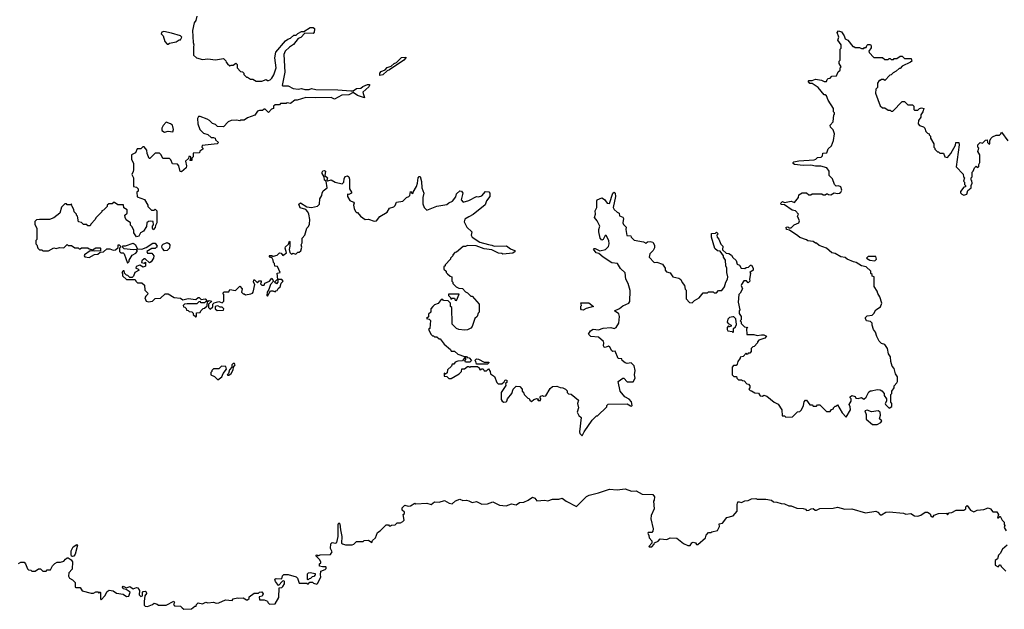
# Model space of a CAD drawing. Extents: x 2494118 to 2687960, y 757339 to 915227.
# Tile 248 of 256: x 2603264 to 2612212, y 860952 to 866313. Entities that reach past the tile are written whole.
import ezdxf

# ---------------------------------------------------------------- set-up
doc = ezdxf.new("R2010")
doc.units = 0

msp = doc.modelspace()

# ---------------------------------------------------------------- linework, layer by layer
at = {"layer": '0CON20XD'}
for points in [[(2604873.8, 866345), (2604864.1, 866305.9), (2604851.2, 866285), (2604834.3, 866215.7), (2604840, 866105), (2604847.5, 866085), (2604842.5, 866065), (2604845, 865990), (2604870, 865965), (2604925, 865950), (2604975, 865956.7), (2605045, 865947.5), (2605115, 865960), (2605138.3, 865938.3), (2605140, 865925), (2605151.7, 865911.7), (2605175, 865892.5), (2605185, 865900), (2605205, 865900), (2605227.5, 865917.5), (2605240, 865905), (2605240, 865875), (2605271.7, 865841.7), (2605288.3, 865838.3), (2605300, 865825), (2605300, 865815), (2605325, 865790), (2605335, 865790), (2605363, 865773), (2605381.7, 865771.7), (2605413, 865753), (2605465, 865752.5), (2605505, 865770), (2605515, 865760), (2605525, 865760), (2605540, 865765), (2605555, 865780), (2605575, 865810), (2605595.9, 865874.1), (2605582.5, 865965), (2605593, 866017), (2605680.7, 866119.3), (2605700, 866135), (2605725.8, 866144.2), (2605755, 866172.5), (2605777, 866173), (2605792.5, 866187.5), (2605825, 866203.8), (2605845, 866206.7), (2605905, 866242), (2605930.7, 866240.7), (2605942.5, 866232.5), (2605943.3, 866225), (2605941.7, 866198.3), (2605931.7, 866188.3), (2605855, 866190), (2605819.2, 866150.8), (2605795, 866142.5), (2605752, 866088), (2605715, 866063.8), (2605676.7, 866025), (2605663.3, 865995), (2605672.5, 865835), (2605650, 865715), (2605655, 865710), (2605705, 865710), (2605748.3, 865688.3), (2605795, 865682.5), (2605825, 865687.5), (2605855, 865677.5), (2605895, 865677.5), (2605915, 865687.5), (2605955, 865677.5), (2606156.2, 865676.2), (2606273.8, 865666.2), (2606295, 865666.7), (2606325, 865687.8), (2606365, 865689.4), (2606383.8, 865706.2), (2606425, 865722), (2606442.5, 865722.5), (2606443.8, 865715), (2606437.3, 865702.7), (2606382, 865655), (2606397.5, 865602.5), (2606334.3, 865624.3), (2606295, 865650), (2606255, 865630.8), (2606193.1, 865626.9), (2606125, 865590), (2606096.2, 865606.2), (2605951.7, 865601.7), (2605865, 865603.8), (2605785, 865582.5), (2605765, 865582.5), (2605725, 865550), (2605695, 865557.5), (2605685, 865550), (2605635, 865550), (2605625, 865540), (2605585, 865540), (2605570, 865525), (2605570, 865505), (2605551.7, 865498.3), (2605525, 865470), (2605495, 865500), (2605485, 865500), (2605471.7, 865488.3), (2605443, 865487), (2605425, 865480), (2605400, 865445), (2605335, 865420), (2605305, 865400), (2605275, 865400), (2605265, 865392.5), (2605235, 865400), (2605185, 865397.5), (2605160, 865385), (2605115, 865340), (2605063, 865343), (2605045, 865360), (2605015, 865370), (2604990, 865395), (2604967, 865407), (2604905, 865432.5), (2604888.3, 865431.7), (2604880, 865415), (2604882.5, 865365), (2604900, 865315), (2604935, 865280), (2604975, 865270), (2605005, 865242.5), (2605025, 865242.5), (2605040, 865235), (2605045, 865220), (2605070, 865195), (2605060, 865185), (2604922.5, 865167.5), (2604920, 865155), (2604930, 865145), (2604930, 865135), (2604901.7, 865118.3), (2604898.3, 865101.7), (2604841.7, 865098.3), (2604840, 865065), (2604830, 865055), (2604828.3, 865031.7), (2604811.7, 865031.7), (2604820, 865045), (2604820, 865065), (2604815, 865070), (2604801.7, 865068.3), (2604798.3, 865051.7), (2604770, 865025), (2604780, 864985), (2604777.5, 864965), (2604735, 864930), (2604723, 864933), (2604710, 864985), (2604698.3, 864998.3), (2604651.7, 865001.7), (2604638.3, 865038.3), (2604625, 865050), (2604565, 865050), (2604550, 865085), (2604535, 865100), (2604495, 865100), (2604448.3, 865051.7), (2604441.7, 865051.7), (2604422.5, 865095), (2604420, 865125), (2604395, 865157.5), (2604383, 865157), (2604365, 865140), (2604331.7, 865138.3), (2604316.4, 865103.6), (2604280, 865085), (2604280, 865045), (2604300, 865005), (2604298.3, 864948.3), (2604297, 864933), (2604282.5, 864905), (2604300, 864875), (2604300, 864795), (2604325, 864790), (2604340, 864775), (2604340, 864755), (2604330, 864745), (2604331.7, 864701.7), (2604399.3, 864679.3), (2604430, 864625), (2604430, 864615), (2604461.7, 864581.7), (2604485, 864580), (2604495, 864590), (2604510, 864575), (2604510, 864465), (2604498.3, 864441.7), (2604496.7, 864423.3), (2604478.3, 864401.7), (2604470, 864415), (2604472.5, 864435), (2604481.7, 864448.3), (2604478.3, 864478.3), (2604455, 864482.5), (2604435, 864476.7), (2604420, 864465), (2604417, 864433), (2604389.3, 864390.7), (2604362.5, 864375), (2604346.4, 864343.6), (2604325, 864340), (2604302.5, 864375), (2604302.5, 864395), (2604285, 864430), (2604270, 864445), (2604270, 864465), (2604231.7, 864491.7), (2604223, 864513), (2604220, 864535), (2604240, 864555), (2604240, 864585), (2604211.7, 864601.7), (2604208.3, 864628.3), (2604155, 864630), (2604125, 864650), (2604115, 864650), (2604105, 864640), (2604075, 864640), (2604060, 864625), (2604060, 864615), (2604025, 864580), (2604010, 864575), (2604010, 864565), (2603955, 864510), (2603950, 864495), (2603910, 864455), (2603905, 864440), (2603885, 864440), (2603875, 864450), (2603845, 864450), (2603825, 864470), (2603800, 864475), (2603790, 864525), (2603780, 864535), (2603780, 864545), (2603760, 864565), (2603757, 864587), (2603740, 864615), (2603735, 864640), (2603725, 864630), (2603695, 864630), (2603688.3, 864638.3), (2603675, 864640), (2603643, 864607), (2603630, 864555), (2603575, 864510), (2603535, 864497.5), (2603445, 864497.5), (2603418.3, 864491.7), (2603403, 864477), (2603402.5, 864455), (2603420, 864415), (2603420, 864315), (2603410, 864305), (2603410, 864275), (2603420, 864265), (2603430, 864235), (2603445, 864220), (2603465, 864220), (2603475, 864210), (2603525, 864210), (2603575, 864240), (2603595, 864232.5), (2603625, 864242.5), (2603665, 864240), (2603695, 864270), (2603705, 864260), (2603735, 864260), (2603765, 864240), (2603795, 864240), (2603805, 864230), (2603815, 864230), (2603825, 864240), (2603885, 864240), (2603895, 864230), (2603925, 864220), (2603955, 864240), (2603995, 864240), (2604000, 864235), (2603998.3, 864211.7), (2603948.3, 864208.3), (2603905, 864210), (2603853.6, 864176.4), (2603850, 864165), (2603856.4, 864156.4), (2603895, 864150), (2603945, 864177.5), (2603975, 864182.5), (2603995, 864200), (2604025, 864202.5), (2604055, 864230), (2604085, 864230), (2604115, 864217.5), (2604135, 864220), (2604158.3, 864241.7), (2604160, 864265), (2604167, 864267), (2604180, 864255), (2604180, 864245), (2604170, 864235), (2604170, 864205), (2604183, 864193), (2604205, 864192.5), (2604212.5, 864185), (2604245, 864100), (2604260, 864115), (2604260, 864125), (2604287, 864173), (2604319.3, 864190.7), (2604332.5, 864205), (2604332.5, 864215), (2604325, 864222.5), (2604295, 864220), (2604215, 864230), (2604200, 864245), (2604201.7, 864258.3), (2604225, 864257.5), (2604295, 864282.5), (2604315, 864267.5), (2604335, 864230), (2604375, 864227.5), (2604415, 864242.5), (2604475, 864282.5), (2604495, 864280), (2604512.5, 864255), (2604507.5, 864245), (2604495, 864233.3), (2604465, 864232.5), (2604420, 864205), (2604425, 864190), (2604465, 864190), (2604482.5, 864165), (2604480, 864145), (2604459.3, 864110.7), (2604443, 864103), (2604405, 864140), (2604395, 864140), (2604375, 864120), (2604370, 864105), (2604395, 864100), (2604408.3, 864108.3), (2604407, 864073), (2604385, 864062.5), (2604355, 864080), (2604321.7, 864068.3), (2604320, 864055), (2604338.3, 864048.3), (2604350, 864035), (2604310, 864015), (2604297.5, 863982.5), (2604285, 863970), (2604265, 863970), (2604247, 863987), (2604235, 863990), (2604220, 864005), (2604215, 864030), (2604205, 864030), (2604192.5, 864015), (2604200, 864005), (2604200, 863985), (2604235, 863950), (2604315, 863950), (2604320, 863935), (2604335, 863920), (2604375, 863920), (2604398.3, 863898.3), (2604403, 863853), (2604427.5, 863825), (2604427, 863813), (2604410, 863800), (2604402.5, 863785), (2604414.3, 863754.3), (2604435, 863748.8)], [(2604615, 866090), (2604625, 866100), (2604685, 866110), (2604715, 866130), (2604725, 866130), (2604737.5, 866155), (2604725.8, 866165.8), (2604645, 866190.8), (2604575, 866205.8), (2604555, 866200), (2604550, 866185), (2604567.5, 866165), (2604583, 866113), (2604605, 866090), (2604615, 866090)], [(2610661.7, 865448.3), (2610670, 865455), (2610670, 865465), (2610660, 865475), (2610660, 865505), (2610611.7, 865581.7), (2610595, 865620), (2610585, 865630), (2610575, 865630), (2610520, 865695), (2610465, 865732.5), (2610443, 865733), (2610430, 865755), (2610435, 865760), (2610465, 865760), (2610495, 865772.5), (2610551.7, 865761.7), (2610575, 865750), (2610595, 865750), (2610601.7, 865768.3), (2610611.7, 865778.3), (2610628.3, 865781.7), (2610645, 865800), (2610688.3, 865801.7), (2610701.7, 865838.3), (2610720, 865855), (2610720, 865875), (2610730, 865885), (2610710, 865915), (2610710, 865935), (2610720, 865945), (2610720, 866045), (2610730, 866055), (2610730, 866085), (2610700, 866125), (2610706.7, 866155), (2610693.3, 866195), (2610705, 866212.5), (2610733, 866203), (2610757.5, 866165), (2610765, 866140), (2610790, 866125), (2610835, 866070), (2610845, 866070), (2610855, 866060), (2610895, 866060), (2610915, 866050), (2610935, 866050), (2610941.7, 866058.3), (2610955, 866060), (2610961.7, 866078.3), (2610973, 866087), (2610996, 866086), (2611003.3, 866075), (2611003, 866057), (2610980, 866025), (2610982.5, 866015), (2611025, 865970), (2611105, 865970), (2611125, 865950), (2611155, 865950), (2611165, 865960), (2611175, 865960), (2611185, 865950), (2611205, 865950), (2611211.7, 865958.3), (2611235, 865960), (2611265, 865980), (2611285, 865980), (2611305, 865960), (2611365, 865960), (2611370, 865935), (2611360, 865925), (2611285, 865890), (2611265, 865870), (2611255, 865870), (2611230, 865845), (2611200.7, 865829.3), (2611185, 865810), (2611171.7, 865808.3), (2611125, 865760), (2611115, 865770), (2611095, 865770), (2611085, 865760), (2611075, 865760), (2611060, 865735), (2611060, 865695), (2611045, 865680), (2611041.2, 865645), (2611085, 865530), (2611105, 865510), (2611125, 865510), (2611155, 865490), (2611175, 865490), (2611185, 865480), (2611198.3, 865481.7), (2611285, 865570), (2611305, 865570), (2611335, 865540), (2611378.3, 865538.3), (2611390, 865525), (2611390, 865495), (2611395, 865490), (2611425, 865490), (2611440, 865505), (2611458.3, 865511.7), (2611480, 865505), (2611472.5, 865475), (2611453, 865447), (2611452.5, 865425), (2611432.5, 865395), (2611430, 865365), (2611441.7, 865351.7), (2611478.3, 865338.3), (2611490, 865325), (2611500, 865295), (2611515, 865280), (2611530, 865275), (2611530, 865265), (2611540, 865255), (2611540, 865235), (2611570, 865185), (2611570, 865155), (2611580, 865145), (2611580, 865135), (2611605, 865110), (2611615, 865110), (2611625, 865100), (2611658.3, 865098.3), (2611670, 865065), (2611695, 865060), (2611726.7, 865095), (2611767, 865173), (2611772.5, 865195), (2611797, 865197), (2611802.5, 865175), (2611773.3, 864975), (2611838.3, 864908.3), (2611840, 864885), (2611850, 864875), (2611840, 864845), (2611850, 864835), (2611850, 864815), (2611860, 864805), (2611858.3, 864791.7), (2611845, 864790), (2611815, 864750), (2611815, 864740), (2611825, 864727.5), (2611845, 864717.5), (2611870, 864725), (2611881.7, 864758.3), (2611910, 864785), (2611910, 864805), (2611920, 864825), (2611917, 864847), (2611910, 864855), (2611910, 864875), (2611920, 864885), (2611920, 864925), (2611930, 864935), (2611940, 864965), (2611955, 864980), (2611965, 864970), (2611980, 864975), (2611980, 864995), (2611990, 865015), (2611990, 865085), (2611972.5, 865115), (2611980, 865145), (2611970, 865155), (2611970, 865175), (2611993, 865197), (2612015, 865190), (2612041.7, 865218.3), (2612055, 865220), (2612060, 865195), (2612075, 865180), (2612080, 865185), (2612080, 865215), (2612093.6, 865236.4), (2612105, 865247.5), (2612138.3, 865261.7), (2612167, 865263), (2612180, 865275), (2612185, 865290), (2612245, 865210)], [(2606536.7, 865806.7), (2606535.6, 865825), (2606547.8, 865842.2), (2606585, 865857.5), (2606605, 865879.4), (2606640.8, 865889.2), (2606666.7, 865915), (2606687, 865923), (2606732.6, 865967.4), (2606772.5, 865972.5), (2606773.8, 865965), (2606756.4, 865943.6), (2606625, 865855.7), (2606603, 865847), (2606565, 865812.2), (2606536.7, 865806.7)], [(2604580.5, 865290.5), (2604615, 865298.8), (2604655, 865292.5), (2604663.3, 865315), (2604652.3, 865352.3), (2604635, 865366.2), (2604595, 865382.5), (2604568.3, 865351.7), (2604557.5, 865325), (2604556.7, 865305), (2604580.5, 865290.5)], [(2608375, 862530), (2608392.5, 862565), (2608467, 862673), (2608505, 862710), (2608515, 862710), (2608598.3, 862791.7), (2608600, 862805), (2608611.7, 862818.3), (2608785, 862820), (2608815, 862802.5), (2608825, 862800), (2608830, 862805), (2608825, 862840), (2608803, 862863), (2608763.6, 862883.6), (2608720, 862935), (2608702.5, 863025), (2608745, 863053.3), (2608755, 863052.5), (2608785, 863020), (2608838.3, 863021.7), (2608857.5, 863055), (2608850, 863085), (2608857.5, 863125), (2608846.7, 863165), (2608821.7, 863191.7), (2608785, 863187.5), (2608765, 863192.5), (2608740, 863215), (2608735, 863230), (2608703.6, 863233.6), (2608675, 863300), (2608655, 863297.5), (2608645, 863302.5), (2608626.1, 863336.1), (2608615, 863343.3), (2608585, 863332.5), (2608577, 863337), (2608568.3, 863348.3), (2608572.5, 863375), (2608568.3, 863388.3), (2608525, 863427.5), (2608455, 863432.5), (2608432.5, 863455), (2608452.5, 863485), (2608475, 863500), (2608525, 863492.5), (2608565, 863509.2), (2608635, 863514), (2608665, 863504.4), (2608686.1, 863513.9), (2608707.5, 863555), (2608715.9, 863615.9), (2608707.5, 863637.5), (2608670, 863665), (2608713.6, 863686.4), (2608745, 863712.5), (2608800, 863735), (2608809.3, 863750.7), (2608810.7, 863850.7), (2608792.5, 863915), (2608773.6, 863953.6), (2608765, 864010), (2608725, 864050), (2608696.4, 864096.4), (2608645, 864102.5), (2608565, 864152.5), (2608526.7, 864186.7), (2608503.9, 864193.9), (2608480, 864225), (2608485, 864232.5), (2608495, 864233.3), (2608535, 864210), (2608586.4, 864223.6), (2608615, 864250), (2608622.5, 864275), (2608617.5, 864305), (2608595, 864350), (2608585, 864350), (2608567.5, 864315), (2608555, 864307.5), (2608538.8, 864325), (2608526, 864385), (2608526.2, 864405), (2608537.5, 864435), (2608512.5, 864485), (2608487.5, 864515), (2608496.2, 864545), (2608493.6, 864576.4), (2608510, 864605), (2608507.5, 864665), (2608512.5, 864675), (2608555, 864693.3), (2608577.7, 864677.7), (2608602.5, 864645), (2608625, 864642.5), (2608654.2, 864735.8), (2608665, 864743.3), (2608675, 864736.7), (2608679.4, 864705), (2608658, 864605), (2608667.3, 864587.3), (2608695, 864562.5), (2608712.5, 864555), (2608715, 864530), (2608746.1, 864516.1), (2608752.5, 864505), (2608746.7, 864465), (2608751.7, 864451.7), (2608776.4, 864426.4), (2608773.3, 864405), (2608781.7, 864351.7), (2608818.3, 864348.3), (2608820, 864335), (2608848.3, 864308.3), (2608931.7, 864291.7), (2608955, 864280), (2608968.3, 864291.7), (2608995, 864297.5), (2609019.3, 864289.3), (2609033, 864263), (2609031.7, 864238.3), (2609020, 864215), (2608990, 864185), (2608983, 864153), (2609030, 864105), (2609055, 864107.5), (2609105, 864090), (2609130, 864055), (2609130, 864035), (2609141.7, 864021.7), (2609175, 864010), (2609200, 863975), (2609255, 863964), (2609271.7, 863951.7), (2609284, 863924), (2609306.7, 863896.7), (2609313, 863863), (2609320, 863855), (2609320, 863775), (2609351.7, 863741.7), (2609375, 863740), (2609395, 863760), (2609440, 863785), (2609475, 863830), (2609515, 863830), (2609525, 863840), (2609565, 863840), (2609575, 863830), (2609595, 863830), (2609615, 863850), (2609645, 863850), (2609670, 863885), (2609680, 863925), (2609697, 863953), (2609700, 863975), (2609690, 864015), (2609690, 864055), (2609680, 864075), (2609677, 864127), (2609660, 864155), (2609660, 864165), (2609628.3, 864208.3), (2609605, 864210), (2609581.7, 864231.7), (2609550, 864335), (2609551.7, 864368.3), (2609587.5, 864372.5), (2609595, 864380), (2609610, 864365), (2609600, 864355), (2609602.5, 864335), (2609618.3, 864318.3), (2609635, 864272.5), (2609652.5, 864255), (2609651.7, 864221.7), (2609685, 864190), (2609707, 864187), (2609731.7, 864171.7), (2609745, 864150), (2609773.6, 864123.6), (2609785, 864090), (2609805, 864080), (2609820, 864055), (2609855, 864050), (2609865, 864060), (2609888.3, 864061.7), (2609905, 864080), (2609915, 864080), (2609930, 864055), (2609930, 864035), (2609900, 864015), (2609906.7, 864006.7), (2609897.5, 863955), (2609900, 863935), (2609885, 863920), (2609868.3, 863938.3), (2609845, 863940), (2609822.5, 863905), (2609820, 863895), (2609832.5, 863865), (2609812.5, 863825), (2609800, 863815), (2609792.5, 863745), (2609807.5, 863675), (2609802.5, 863665), (2609803, 863643), (2609820, 863615), (2609820, 863585), (2609810, 863575), (2609820, 863565), (2609821.7, 863551.7), (2609851.7, 863521.7), (2609880, 863515), (2609870, 863505), (2609871.7, 863451.7), (2609935, 863450), (2609965, 863442.5), (2610005, 863448.8), (2610026.4, 863446.4), (2610050, 863435), (2610035, 863417.5), (2609980.7, 863399.3), (2609970, 863385), (2609970, 863375), (2609938.3, 863341.7), (2609925, 863340), (2609910, 863325), (2609910, 863295), (2609898.3, 863281.7), (2609885, 863280), (2609875, 863270), (2609865, 863280), (2609838.3, 863251.7), (2609810, 863245), (2609810, 863235), (2609790, 863205), (2609785, 863180), (2609775, 863170), (2609751.7, 863168.3), (2609740, 863155), (2609740, 863085), (2609755, 863070), (2609778.3, 863068.3), (2609780, 863055), (2609795, 863040), (2609825, 863040), (2609831.7, 863031.7), (2609848.3, 863028.3), (2609871.7, 863001.7), (2609888.3, 862998.3), (2609900, 862985), (2609900, 862965), (2609890, 862955), (2609901.7, 862941.7), (2609915, 862940), (2609945, 862920), (2609978.3, 862918.3), (2609993, 862893), (2610015, 862890), (2610025, 862900), (2610055, 862890), (2610120, 862835), (2610156.4, 862816.4), (2610190, 862765), (2610191.7, 862711.7), (2610215, 862710), (2610225, 862700), (2610287, 862703), (2610331.7, 862748.3), (2610355, 862750), (2610370, 862765), (2610386.7, 862805), (2610391.7, 862838.3), (2610405, 862852.5), (2610415, 862852.5), (2610445, 862810), (2610465, 862810), (2610475, 862800), (2610505, 862800), (2610515, 862810), (2610535, 862810), (2610595, 862750), (2610628.3, 862751.7), (2610641.7, 862768.3), (2610660, 862775), (2610660, 862785), (2610675, 862800), (2610685, 862800), (2610695, 862810), (2610738.8, 862738.8), (2610775, 862700), (2610812.5, 862765), (2610811.7, 862791.7), (2610802.5, 862815), (2610820, 862845), (2610820, 862865), (2610810, 862875), (2610810, 862885), (2610825, 862897.5), (2610857, 862887), (2610863, 862873), (2610885, 862870), (2610915, 862877.5), (2610936.4, 862863.6), (2610955, 862880), (2610980.7, 862929.3), (2610995, 862940), (2611005, 862940), (2611055, 862950), (2611085, 862947.5), (2611099.3, 862939.3), (2611120, 862915), (2611120, 862895), (2611140, 862865), (2611140, 862845), (2611130, 862825), (2611133, 862813), (2611165, 862780), (2611190, 862795), (2611190, 862825), (2611180, 862835), (2611180, 862905), (2611190, 862915), (2611190, 862935), (2611210, 862965), (2611210, 862985), (2611235, 863010), (2611240, 863025), (2611240, 863065), (2611223, 863093), (2611211.7, 863141.7), (2611193, 863163), (2611180, 863205), (2611177, 863247), (2611160, 863275), (2611150, 863325), (2611125, 863360), (2611095, 863370), (2611075, 863390), (2611053, 863433), (2611041.7, 863471.7), (2611022.5, 863495), (2611010, 863535), (2611010, 863555), (2610995, 863570), (2610960, 863575), (2610950, 863595), (2610950, 863605), (2610965, 863620), (2611010, 863625), (2611027, 863643), (2611043.6, 863676.4), (2611086.4, 863703.6), (2611097.5, 863735), (2611081.7, 863791.7), (2611063, 863823), (2611057.5, 863845), (2611028.3, 863888.3), (2611030, 863975), (2611011.7, 863981.7), (2611010, 863995), (2611000, 864005), (2611000, 864025), (2610955, 864066.2), (2610915, 864076), (2610865, 864106.2), (2610840.8, 864110.8), (2610785, 864136), (2610765, 864152), (2610727.5, 864157.5), (2610675, 864186.7), (2610645, 864192.5), (2610596.1, 864236.1), (2610529.3, 864259.3), (2610505, 864282.5), (2610495, 864282.5), (2610475, 864296.7), (2610425, 864302.5), (2610415, 864312.5), (2610355, 864333.3), (2610335, 864347.5), (2610258.3, 864398.3), (2610233.9, 864403.9), (2610230, 864425), (2610245, 864430), (2610255, 864420), (2610275, 864420), (2610302.9, 864447.1), (2610343.3, 864465), (2610350, 864485), (2610332.5, 864525), (2610340, 864545), (2610315.7, 864575.7), (2610285, 864580), (2610215, 864630), (2610183, 864633), (2610180, 864645), (2610195, 864660), (2610215, 864650), (2610275, 864662.5), (2610305, 864650), (2610340, 864695), (2610345, 864720), (2610375, 864740), (2610415, 864740), (2610435, 864720), (2610455, 864720), (2610465, 864730), (2610555, 864730), (2610565, 864720), (2610585, 864720), (2610595, 864730), (2610605, 864730), (2610613, 864723), (2610635, 864720), (2610665, 864740), (2610695, 864732.5), (2610715, 864736.7), (2610727.5, 864745), (2610736.4, 864763.6), (2610725, 864792.5), (2610705, 864802.5), (2610685, 864800), (2610670, 864815), (2610650, 864865), (2610620, 864895), (2610620, 864935), (2610600, 864965), (2610545, 864980), (2610495, 864980), (2610455, 864988.6), (2610385, 864987.5), (2610305, 864996.7), (2610293.3, 865005), (2610293.8, 865015), (2610300.5, 865019.5), (2610345, 865030), (2610485, 865040), (2610500, 865045), (2610515, 865060), (2610548.3, 865061.7), (2610560, 865075), (2610561.7, 865098.3), (2610598.3, 865101.7), (2610611.7, 865138.3), (2610640, 865165), (2610660, 865215), (2610667.5, 865275), (2610655, 865310), (2610632.5, 865335), (2610630, 865355), (2610657, 865383), (2610661.7, 865448.3)], [(2604435, 863748.8), (2604470, 863755), (2604495, 863777.5), (2604545, 863782.5), (2604585, 863820), (2604615, 863820), (2604668.3, 863788.3), (2604725, 863782.5), (2604747, 863767), (2604795, 863777.5), (2604865, 863767.5), (2604885, 863787.5), (2604895, 863787.5), (2604915, 863770), (2604950, 863775), (2604970, 863750), (2604985, 863760), (2605010, 863755), (2604980, 863725), (2604980, 863695), (2604995, 863680), (2605018.3, 863701.7), (2605020, 863725), (2605031.7, 863738.3), (2605075, 863750), (2605105, 863740), (2605120, 863755), (2605120, 863815), (2605110, 863825), (2605121.7, 863838.3), (2605165, 863840), (2605175, 863860), (2605225, 863850), (2605265, 863890), (2605287.5, 863865), (2605280, 863835), (2605295, 863820), (2605305, 863820), (2605315, 863810), (2605365, 863820), (2605380, 863825), (2605387.5, 863835), (2605400, 863905), (2605390, 863925), (2605391.7, 863948.3), (2605398.3, 863948.3), (2605425, 863920), (2605441.7, 863938.3), (2605458.3, 863938.3), (2605460, 863925), (2605451.7, 863911.7), (2605465, 863900), (2605485, 863900), (2605491.7, 863918.3), (2605533.6, 863936.4), (2605555, 863962.5), (2605570, 863935), (2605543.3, 863906.7), (2605528.8, 863861.2), (2605512.5, 863835), (2605510, 863805), (2605515, 863800), (2605543.3, 863846.7), (2605565, 863847.5), (2605585, 863840), (2605591.7, 863848.3), (2605605, 863850), (2605611.7, 863868.3), (2605630, 863885), (2605641.7, 863918.3), (2605660, 863935), (2605645, 863950), (2605610, 863950), (2605610, 863925), (2605598.3, 863911.7), (2605580, 863925), (2605601.7, 863948.3), (2605610, 863950), (2605603, 864007), (2605630, 864015), (2605608.3, 864068.3), (2605581.7, 864071.7), (2605580, 864095), (2605570, 864105), (2605567, 864127), (2605555, 864150), (2605545, 864150), (2605530, 864165), (2605535, 864170), (2605555, 864170), (2605561.7, 864161.7), (2605571.7, 864161.7), (2605605, 864172.5), (2605625, 864192.5), (2605639.3, 864189.3), (2605655, 864170), (2605688.3, 864191.7), (2605676.7, 864235), (2605681.2, 864248.8), (2605708.3, 864271.7), (2605715, 864300), (2605720, 864295), (2605720, 864255), (2605713.3, 864223.3), (2605720, 864195), (2605735, 864180), (2605745, 864190), (2605775, 864180), (2605791.7, 864198.3), (2605805, 864200), (2605818.3, 864211.7), (2605827.5, 864245), (2605822.5, 864265), (2605830, 864285), (2605830, 864325), (2605857, 864353), (2605873, 864417), (2605888.3, 864431.7), (2605897.5, 864452.5), (2605900, 864495), (2605892.5, 864545), (2605882.5, 864565), (2605865, 864587.5), (2605812, 864602), (2605800.8, 864635), (2605815, 864648.8), (2605875, 864610), (2605915, 864606.7), (2605971.7, 864618.3), (2605990, 864635), (2605992.5, 864685), (2606010, 864715), (2606012.5, 864735), (2606023.6, 864756.4), (2606058.8, 864785), (2606050, 864845), (2606033.8, 864853.8), (2606030, 864885), (2606013.9, 864913.9), (2606012, 864925), (2606020.3, 864939.7), (2606035, 864942), (2606043.8, 864935), (2606037.5, 864895), (2606061.2, 864875), (2606056.7, 864855), (2606065, 864846.7), (2606095, 864857.5), (2606132.5, 864835), (2606195, 864820.8), (2606210.8, 864835), (2606212.9, 864867.1), (2606222.3, 864887.7), (2606243, 864893), (2606253.9, 864883.9), (2606261.7, 864861.7), (2606260, 864775), (2606280, 864745), (2606280, 864735), (2606255, 864722.5), (2606242.5, 864725), (2606243.8, 864705), (2606265, 864670), (2606297.5, 864655), (2606302.5, 864645), (2606297.5, 864625), (2606302.5, 864595), (2606315, 864570), (2606325, 864560), (2606335, 864560), (2606360, 864525), (2606405, 864497.5), (2606435, 864500), (2606485, 864480), (2606507, 864483), (2606537, 864523), (2606605, 864562.5), (2606625, 864600), (2606665, 864610), (2606677, 864623), (2606690, 864655), (2606745, 864662.5), (2606780, 864695), (2606800, 864705), (2606810, 864715), (2606815, 864750), (2606831.7, 864731.7), (2606840, 864735), (2606840, 864745), (2606870, 864795), (2606880, 864825), (2606884.1, 864875.9), (2606895, 864887.5), (2606903, 864887), (2606917, 864843), (2606917.5, 864785), (2606936.7, 864735), (2606927.5, 864695), (2606928.3, 864638.3), (2606940, 864605), (2606965, 864582.5), (2607055, 864617.5), (2607145, 864632.5), (2607163, 864647), (2607198.3, 864661.7), (2607227, 864703), (2607235, 864730), (2607265, 864757.5), (2607280, 864755), (2607290, 864735), (2607276.2, 864675), (2607295, 864653.8), (2607345, 864667.5), (2607415, 864706.7), (2607435, 864702.5), (2607465, 864712.5), (2607498.3, 864751.7), (2607528.3, 864748.3), (2607537.5, 864735), (2607537.5, 864705), (2607507.5, 864665), (2607495, 864630), (2607385, 864542.5), (2607345, 864521.2), (2607310.9, 864499.1), (2607303.9, 864473.9), (2607328, 864425), (2607373.3, 864385), (2607366.7, 864355), (2607377.5, 864335), (2607445, 864291.2), (2607525, 864267.5), (2607555, 864264.3), (2607575, 864253.8), (2607687, 864257), (2607725, 864228.8), (2607760, 864215), (2607766.7, 864205), (2607745, 864190), (2607655, 864180), (2607645, 864187.5), (2607615, 864190), (2607555, 864220), (2607485, 864230), (2607411.7, 864258.3), (2607335, 864260), (2607315, 864250), (2607295, 864250), (2607235, 864200), (2607220, 864195), (2607200, 864175), (2607200, 864165), (2607180, 864145), (2607180, 864135), (2607130, 864085), (2607130, 864075), (2607120, 864065), (2607120, 864045), (2607140, 864025), (2607140, 864015), (2607151.7, 864001.7), (2607175, 863980), (2607190, 863975), (2607190, 863935), (2607200, 863925), (2607200, 863915), (2607230, 863885), (2607255, 863873.3), (2607288.8, 863868.8), (2607315, 863837.5), (2607335, 863830), (2607365, 863800), (2607375, 863800), (2607440, 863725), (2607440, 863655), (2607430, 863645), (2607420, 863615), (2607400, 863595), (2607377, 863523), (2607363, 863507), (2607335, 863493.3), (2607305, 863490), (2607255, 863497.5), (2607233.9, 863503.9), (2607193.6, 863543.6), (2607190, 863695), (2607180, 863705), (2607180, 863735), (2607158.3, 863758.3), (2607115, 863760), (2607108.3, 863768.3), (2607095, 863770), (2607068.3, 863731.7), (2607035, 863720), (2607020, 863705), (2607000, 863685), (2607000, 863655), (2606980, 863635), (2606978.3, 863611.7), (2606960, 863595), (2606985, 863590), (2606997, 863577), (2606990, 863505), (2606980, 863495), (2607005, 863450), (2607015, 863440), (2607025, 863440), (2607035, 863430), (2607055, 863430), (2607075, 863410), (2607085, 863410), (2607121.7, 863361.7), (2607180, 863315), (2607185, 863300), (2607215, 863300), (2607245, 863272.5), (2607305, 863250), (2607325, 863250), (2607331.7, 863241.7), (2607348.3, 863238.3), (2607370, 863215), (2607355, 863200), (2607315, 863200), (2607310, 863215), (2607320, 863225), (2607320, 863235), (2607305, 863240), (2607288.3, 863211.7), (2607245, 863207.5), (2607221.7, 863198.3), (2607208.3, 863181.7), (2607195, 863180), (2607188.3, 863161.7), (2607151.7, 863128.3), (2607148.3, 863101.7), (2607135, 863090), (2607121.7, 863098.3), (2607121.7, 863071.7), (2607145, 863070), (2607165, 863050), (2607185, 863050), (2607258.3, 863091.7), (2607280, 863115), (2607281.7, 863138.3), (2607305, 863140), (2607335, 863160), (2607345, 863160), (2607355, 863150), (2607365, 863160), (2607425, 863160), (2607438.3, 863148.3), (2607441.7, 863131.7), (2607455, 863130), (2607461.7, 863138.3), (2607475, 863140), (2607485, 863120), (2607505, 863120), (2607525, 863140), (2607540, 863115), (2607541.7, 863091.7), (2607578.3, 863068.3), (2607600, 863015), (2607613, 863003), (2607645, 863002.5), (2607668.3, 863021.7), (2607675, 863040), (2607690, 863035), (2607690, 863015), (2607680, 863005), (2607681.7, 862988.3), (2607640, 862925), (2607640.7, 862860.7), (2607647.5, 862845), (2607665, 862836.7), (2607685, 862837.5), (2607692.5, 862845), (2607697.5, 862865), (2607737.5, 862915), (2607750, 862955), (2607775, 862980), (2607808.3, 862978.3), (2607830, 862955), (2607830, 862935), (2607847, 862917), (2607850, 862905), (2607881.7, 862871.7), (2607895, 862870), (2607900, 862855), (2607915, 862842.5), (2607935, 862860), (2607965, 862870), (2607980, 862865), (2607970, 862855), (2607975, 862850), (2607998.3, 862851.7), (2608000, 862865), (2607990, 862875), (2608000.7, 862889.3), (2608015, 862897.5), (2608025, 862890), (2608046.4, 862893.6), (2608085, 862960), (2608105, 862977.5), (2608145, 862980), (2608175, 862967.5), (2608200, 862965), (2608223, 862953), (2608238.3, 862938.3), (2608240, 862925), (2608251.7, 862911.7), (2608275, 862907.5), (2608342.5, 862855), (2608332.5, 862825), (2608342.5, 862785), (2608331.2, 862745), (2608343.9, 862713.9), (2608367.5, 862695), (2608350, 862565), (2608355, 862550), (2608375, 862530)], [(2604581.7, 864211.7), (2604561.7, 864231.7), (2604557.5, 864245), (2604558.3, 864261.7), (2604567, 864273), (2604605, 864287.5), (2604619.3, 864279.3), (2604627.5, 864265), (2604626.7, 864235), (2604605, 864213.3), (2604581.7, 864211.7)], [(2611035, 864120), (2611050, 864135), (2611045, 864160), (2610975, 864160), (2610960, 864145), (2610990, 864125), (2611035, 864120)], [(2607235, 863760), (2607258.3, 863818.3), (2607161.7, 863818.3), (2607160, 863805), (2607178.3, 863788.3), (2607181.7, 863771.7), (2607195, 863780), (2607215, 863780), (2607221.7, 863761.7), (2607235, 863760)], [(2604865, 863610), (2604870, 863615), (2604871.7, 863648.3), (2604905, 863650), (2604910, 863665), (2604931.7, 863688.3), (2604945, 863690), (2604968.3, 863711.7), (2604970, 863750), (2604955, 863750), (2604945, 863740), (2604915, 863740), (2604905, 863750), (2604893, 863747), (2604875, 863730), (2604785, 863730), (2604763, 863727), (2604750, 863715), (2604751.7, 863701.7), (2604765, 863700), (2604778.3, 863688.3), (2604781.7, 863671.7), (2604795, 863670), (2604805, 863660), (2604828.3, 863658.3), (2604840, 863645), (2604841.7, 863631.7), (2604865, 863610)], [(2605058.3, 863668.3), (2605115, 863672.5), (2605120, 863685), (2605105, 863700), (2605085, 863700), (2605065, 863710), (2605040, 863705), (2605040, 863685), (2605058.3, 863668.3)], [(2608385, 863672.5), (2608370, 863675), (2608362.5, 863685), (2608363, 863707), (2608370, 863715), (2608365, 863740), (2608435, 863738.8), (2608480, 863705), (2608413, 863687), (2608385, 863672.5)], [(2609745, 863470), (2609750, 863475), (2609750, 863505), (2609768.3, 863521.7), (2609777.5, 863542.5), (2609771.7, 863591.7), (2609755, 863610), (2609745, 863612.5), (2609714.1, 863605.9), (2609699.3, 863590.7), (2609693.3, 863563.3), (2609701.7, 863551.7), (2609730, 863535), (2609730, 863525), (2609715, 863520), (2609705, 863530), (2609692.5, 863515), (2609692.5, 863495), (2609700, 863485), (2609737.5, 863477.5), (2609745, 863470)], [(2607515, 863180), (2607415, 863180), (2607410, 863205), (2607400, 863215), (2607415, 863230), (2607435, 863227.5), (2607485, 863200), (2607525, 863200), (2607530, 863195), (2607515, 863180)], [(2605065, 863040), (2605100, 863065), (2605112.5, 863095), (2605142.5, 863135), (2605138.8, 863158.8), (2605098.3, 863161.7), (2605075, 863140), (2605025, 863140), (2605010, 863125), (2605010, 863115), (2605000, 863105), (2605000, 863085), (2605035, 863070), (2605065, 863040)], [(2605155, 863080), (2605165, 863082.5), (2605187.5, 863095), (2605205, 863130), (2605207.5, 863155), (2605222.5, 863175), (2605217, 863187), (2605203.9, 863186.1), (2605193.3, 863175), (2605192.5, 863155), (2605171.7, 863128.3), (2605162.5, 863097.5), (2605150, 863085), (2605155, 863080)], [(2611055, 862632.5), (2611089.3, 862650.7), (2611097.5, 862665), (2611077.5, 862685), (2611087, 862717), (2611082.5, 862745), (2611065, 862756), (2611005, 862746.7), (2610965, 862762.5), (2610945, 862757.5), (2610956.7, 862725), (2610955, 862682.5), (2611013, 862633), (2611055, 862632.5)], [(2603255, 861370), (2603275, 861380), (2603305, 861380), (2603316.7, 861366.7), (2603335, 861320), (2603345, 861310), (2603367, 861307), (2603375, 861300), (2603405, 861300), (2603435, 861320), (2603455, 861320), (2603475, 861300), (2603505, 861300), (2603515, 861310), (2603545, 861310), (2603563, 861347), (2603585, 861370), (2603605, 861380), (2603635, 861380), (2603665, 861390), (2603680.7, 861409.3), (2603695, 861420), (2603705, 861420), (2603731.7, 861401.7), (2603743.3, 861385), (2603741.7, 861318.3), (2603710, 861285), (2603707.5, 861255), (2603717, 861237), (2603745, 861220), (2603770, 861195), (2603770, 861155), (2603775, 861150), (2603815, 861150), (2603831.7, 861121.7), (2603915, 861100), (2603935, 861100), (2603955, 861110), (2603975, 861110), (2603985, 861100), (2603995, 861110), (2604000, 861105), (2603998.3, 861048.3), (2604005, 861040), (2604036.7, 861075), (2604060, 861115), (2604077, 861127), (2604115, 861120), (2604145, 861100), (2604205, 861090), (2604235, 861067.5), (2604257, 861073), (2604268.3, 861108.3), (2604231.7, 861131.7), (2604205, 861137.5), (2604197.5, 861155), (2604205, 861162.5), (2604235, 861147.5), (2604265, 861161.2), (2604295, 861140), (2604325, 861150), (2604337.5, 861147.5), (2604353.3, 861125), (2604350, 861085), (2604365, 861070), (2604380, 861075), (2604380, 861105), (2604387, 861113), (2604405, 861118.8), (2604415, 861112.5), (2604417.1, 861095), (2604402.5, 861075), (2604396.2, 861025), (2604395, 860990), (2604405, 860980), (2604425, 860977.5), (2604470, 860995), (2604485, 861007.5), (2604515, 861000), (2604525, 860990), (2604595, 860990), (2604665, 861027.5), (2604670, 861015), (2604662.5, 860995), (2604670, 860985), (2604725, 860980), (2604740, 860965), (2604755, 860952.5), (2604825, 860957.5), (2604855, 860980), (2604868.3, 860981.7), (2604870, 860995), (2604885, 861010), (2604925, 861002.5), (2604955, 861017.5), (2604975, 861012.5), (2605025, 861017.5), (2605048.3, 861008.3), (2605075, 861010), (2605135, 861037.5), (2605195, 861032.5), (2605205, 861047.5), (2605245, 861057.5), (2605255, 861052.5), (2605295, 861057.5), (2605325, 861040), (2605335, 861040), (2605348.3, 861051.7), (2605350, 861065), (2605395, 861100), (2605435, 861100), (2605443, 861107), (2605465, 861110), (2605477, 861093), (2605468.3, 861071.7), (2605440, 861065), (2605445, 861040), (2605485, 861040), (2605517, 861027), (2605520, 861015), (2605535, 861000), (2605587, 861003), (2605619.3, 861060.7), (2605623, 861147), (2605645, 861150), (2605655, 861160), (2605670, 861185), (2605670, 861205), (2605665, 861210), (2605651.7, 861208.3), (2605615, 861170), (2605587.5, 861205), (2605583, 861227), (2605595, 861232.5), (2605645, 861230), (2605651.7, 861258.3), (2605665, 861267.5), (2605705, 861270), (2605777, 861247), (2605787.5, 861235), (2605805, 861190), (2605875, 861190), (2605885, 861180), (2605901.7, 861198.3), (2605925, 861200), (2605935, 861190), (2605965, 861180), (2605975, 861190), (2606001.7, 861248.3), (2605997.5, 861265), (2606001.7, 861298.3), (2606040, 861315), (2606050, 861325), (2606050, 861335), (2606045, 861340), (2606015, 861337.5), (2605990, 861345), (2605990, 861365), (2606000, 861375), (2606000, 861385), (2605990, 861405), (2605960, 861435), (2605960, 861445), (2605967, 861447), (2605975, 861440), (2605995, 861446.7), (2606089.3, 861450.7), (2606102.5, 861475), (2606087.5, 861505), (2606093, 861547), (2606105, 861560), (2606135, 861552.5), (2606145, 861560), (2606157.5, 861615), (2606158.8, 861725), (2606165, 861740), (2606175, 861730), (2606178.6, 861675), (2606192, 861615), (2606190, 861555), (2606196.4, 861546.4), (2606225, 861537.5), (2606285, 861540), (2606300, 861545), (2606325, 861570), (2606385, 861570), (2606395, 861577.5), (2606435, 861580), (2606465, 861560), (2606471.7, 861578.3), (2606497, 861603), (2606515, 861650), (2606540, 861665), (2606595, 861720), (2606615, 861720), (2606621.7, 861711.7), (2606635, 861710), (2606643, 861717), (2606675, 861720), (2606695, 861740), (2606725, 861740), (2606745, 861750), (2606757.5, 861762.5), (2606750, 861815), (2606760, 861825), (2606760, 861835), (2606740, 861855), (2606740, 861875), (2606765, 861900), (2606795, 861890), (2606815, 861892.5), (2606855, 861917.5), (2606865, 861912.5), (2606965, 861917.5), (2607005, 861906.7), (2607035, 861930), (2607075, 861926.7), (2607125, 861942.5), (2607166.4, 861916.4), (2607195, 861911.2), (2607225, 861937.5), (2607265, 861952.5), (2607290.7, 861940.7), (2607325, 861943.8), (2607345, 861938.8), (2607375, 861923.3), (2607415, 861933.3), (2607465, 861907.5), (2607515, 861912.5), (2607565, 861930), (2607625, 861900), (2607685, 861892.5), (2607735, 861912.5), (2607777, 861903), (2607805, 861922.5), (2607845, 861927.5), (2607886.2, 861943.8), (2607925, 861972.5), (2607945, 861962.5), (2607965, 861937.5), (2608035, 861946.2), (2608065, 861940), (2608107, 861953), (2608163, 861953), (2608195, 861962.5), (2608230, 861935), (2608325, 861887.5), (2608415, 861977.5), (2608439.3, 861990.7), (2608525, 862010), (2608625, 862043.3), (2608695, 862040), (2608765, 862046.7), (2608825, 862027.5), (2608865, 862030), (2608920.7, 862000.7), (2609017, 861997), (2609032.5, 861975), (2609030, 861945), (2609022.5, 861935), (2609030, 861865), (2609003.6, 861806.4), (2609000, 861775), (2609020, 861685), (2609017, 861663), (2609008.3, 861651.7), (2608975, 861650), (2608972.5, 861645), (2608982.5, 861625), (2608983, 861603), (2609010, 861575), (2609010, 861555), (2608980, 861525), (2608985, 861520), (2609008.3, 861521.7), (2609030, 861545), (2609031.7, 861558.3), (2609065, 861572.5), (2609085, 861592.5), (2609145, 861587.5), (2609175, 861602.5), (2609235, 861600), (2609295, 861550), (2609335, 861532.5), (2609357, 861533), (2609373.6, 861556.4), (2609385, 861562.5), (2609406.1, 861556.1), (2609415, 861542.5), (2609427, 861543), (2609496.4, 861603.6), (2609503, 861627), (2609525, 861650), (2609545, 861650), (2609553, 861657), (2609605, 861670), (2609622.5, 861705), (2609621.7, 861728.3), (2609650, 861735), (2609691.7, 861788.3), (2609748.3, 861801.7), (2609783.3, 861845), (2609783.6, 861906.4), (2609791.7, 861928.3), (2609801.7, 861928.3)], [(2609801.7, 861928.3), (2609825, 861922.5), (2609855, 861940), (2609885, 861942.5), (2609913, 861957), (2609955, 861960), (2609965, 861952.5), (2610045, 861952.5), (2610095, 861943.3), (2610115, 861930), (2610145, 861927.5), (2610185, 861913.3), (2610215, 861912.5), (2610253, 861893), (2610275, 861892.5), (2610325, 861873.3), (2610385, 861870), (2610405, 861862.5), (2610415, 861850), (2610435, 861852.5), (2610457, 861867), (2610475, 861867.5), (2610493, 861853), (2610505, 861852.5), (2610535, 861867.5), (2610655, 861873.3), (2610695, 861882.5), (2610763.9, 861863.9), (2610825, 861866.2), (2610949.3, 861829.3), (2611045, 861843.3), (2611062.5, 861835), (2611085, 861812.5), (2611095, 861812.5), (2611135, 861836.7), (2611165, 861837.5), (2611295, 861827.5), (2611317, 861817), (2611363, 861823), (2611395, 861802.5), (2611425, 861800), (2611452.5, 861807.5), (2611492.5, 861835), (2611515, 861836.2), (2611539.3, 861819.3), (2611543, 861803), (2611555, 861792.5), (2611566.4, 861793.6), (2611573, 861807), (2611615, 861823.3), (2611687.5, 861827.5), (2611695, 861810), (2611711.7, 861828.3), (2611735, 861832.5), (2611775, 861853.3), (2611845, 861852.5), (2611862.5, 861865), (2611862.5, 861885), (2611875, 861897.5), (2611903.6, 861853.6), (2611935, 861840), (2611965, 861852.5), (2612025, 861860), (2612065, 861873.8), (2612086, 861866), (2612108.3, 861838.3), (2612145, 861840), (2612160, 861815), (2612150, 861785), (2612157, 861783), (2612175, 861800), (2612193, 861763), (2612210, 861745), (2612210, 861725), (2612217.5, 861715), (2612210, 861695), (2612227.5, 861665)], [(2603745, 861433.3), (2603736.4, 861436.4), (2603730.8, 861450.8), (2603732, 861485), (2603750.3, 861519.7), (2603785, 861542.5), (2603790, 861535), (2603767.5, 861455), (2603755, 861436.2), (2603745, 861433.3)], [(2612237.5, 861535), (2612195, 861500), (2612175, 861460), (2612160, 861445), (2612148.3, 861411.7), (2612130, 861395), (2612130, 861355), (2612155, 861340), (2612171.7, 861358.3), (2612178.3, 861358.3), (2612181.7, 861341.7), (2612225, 861300)], [(2605885, 861220), (2605880, 861225), (2605880, 861275), (2605890, 861285), (2605905, 861287.5), (2605948.3, 861278.3), (2605950, 861265), (2605938.3, 861251.7), (2605921.7, 861248.3), (2605908.3, 861231.7), (2605895, 861230), (2605885, 861220)]]:
    msp.add_lwpolyline(points, dxfattribs=at)

doc.saveas('drawing.dxf')
